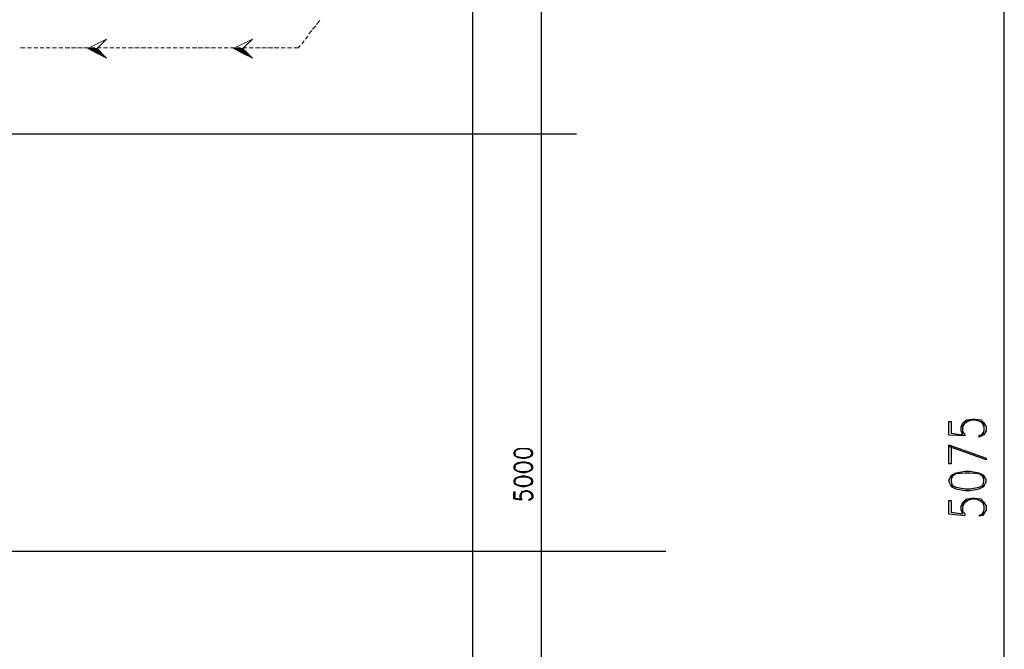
# Model space of a CAD drawing. Header units: millimetres. Extents: x 0 to 420, y 0 to 297.
# Tile 14 of 73: x 128 to 181, y 99 to 133. Entities that reach past the tile are written whole.
import ezdxf

# ---------------------------------------------------------------- set-up
doc = ezdxf.new("R2010")
doc.units = ezdxf.units.MM
doc.layers.add('FILL_000000', color=7, linetype='Continuous')
doc.layers.add('LINE_000000', color=7, linetype='Continuous')

msp = doc.modelspace()

# ---------------------------------------------------------------- hatches: boundary and pattern name
at = {"layer": 'FILL_000000'}
h = msp.add_hatch(color=7, dxfattribs=at)
h.dxf.hatch_style = 1
h.paths.add_polyline_path([(131.276, 131.911), (131.784, 131.911), (131.784, 131.657), (131.276, 131.911)])
h = msp.add_hatch(color=7, dxfattribs=at)
h.dxf.hatch_style = 1
h.paths.add_polyline_path([(131.784, 131.911), (131.784, 131.657), (132.292, 131.403), (131.784, 131.911)])
h = msp.add_hatch(color=7, dxfattribs=at)
h.dxf.hatch_style = 1
h.paths.add_polyline_path([(139.15, 131.911), (139.658, 131.911), (139.658, 131.657), (139.15, 131.911)])
h = msp.add_hatch(color=7, dxfattribs=at)
h.dxf.hatch_style = 1
h.paths.add_polyline_path([(139.658, 131.911), (139.658, 131.657), (140.166, 131.403), (139.658, 131.911)])

# ---------------------------------------------------------------- linework, layer by layer
at = {"layer": 'LINE_000000', "lineweight": 25}
for p, q in [((152.061, 254.381), (152.061, 58.589)), ((180.806, 83.905), (180.806, 134.62)), ((155.787, 83.905), (155.787, 133.9)), ((157.692, 127.296), (55.922, 127.296)), ((177.8, 111.04), (178.689, 110.998)), ((179.705, 111.21), (179.536, 110.998)), ((154.305, 107.569), (154.728, 107.527)), ((155.279, 107.654), (155.152, 107.527)), ((177.8, 106.765), (178.689, 106.68)), ((179.705, 106.892), (179.536, 106.68)), ((162.518, 104.733), (55.922, 104.733))]:
    msp.add_line(p, q, dxfattribs=at)
at = {"layer": 'LINE_000000', "lineweight": 13}
for p, q in [((143.425, 132.969), (143.595, 133.138)), ((143.637, 133.223), (143.806, 133.435)), ((143.044, 132.419), (143.171, 132.588)), ((143.214, 132.715), (143.383, 132.884)), ((142.833, 132.165), (142.96, 132.334)), ((127.635, 131.953), (127.889, 131.953)), ((128.016, 131.953), (128.228, 131.953)), ((128.355, 131.953), (128.566, 131.953)), ((128.693, 131.953), (128.905, 131.953)), ((129.032, 131.953), (129.244, 131.953)), ((129.371, 131.953), (129.582, 131.953)), ((129.709, 131.953), (129.921, 131.953)), ((130.048, 131.953), (130.302, 131.953)), ((130.387, 131.953), (130.641, 131.953)), ((130.725, 131.953), (130.979, 131.953)), ((131.064, 131.953), (131.318, 131.953)), ((131.445, 131.953), (131.657, 131.953)), ((131.784, 131.953), (131.995, 131.953)), ((132.122, 131.953), (132.334, 131.953)), ((132.461, 131.953), (132.673, 131.953)), ((132.8, 131.953), (133.011, 131.953)), ((133.138, 131.953), (133.35, 131.953)), ((133.477, 131.953), (133.731, 131.953)), ((133.816, 131.953), (134.07, 131.953)), ((134.154, 131.953), (134.408, 131.953)), ((134.493, 131.953), (134.747, 131.953)), ((134.874, 131.953), (135.086, 131.953)), ((135.213, 131.953), (135.424, 131.953)), ((135.551, 131.953), (135.763, 131.953)), ((135.89, 131.953), (136.102, 131.953)), ((136.229, 131.953), (136.44, 131.953)), ((136.567, 131.953), (136.779, 131.953)), ((136.906, 131.953), (137.16, 131.953)), ((137.245, 131.953), (137.499, 131.953)), ((137.583, 131.953), (137.837, 131.953)), ((137.922, 131.953), (138.176, 131.953)), ((138.303, 131.953), (138.515, 131.953)), ((138.642, 131.953), (138.853, 131.953)), ((138.98, 131.953), (139.192, 131.953)), ((139.319, 131.953), (139.531, 131.953)), ((139.658, 131.953), (139.869, 131.953)), ((139.996, 131.953), (140.208, 131.953)), ((140.335, 131.953), (140.589, 131.953)), ((140.674, 131.953), (140.928, 131.953)), ((141.012, 131.953), (141.266, 131.953)), ((141.351, 131.953), (141.605, 131.953)), ((141.732, 131.953), (141.944, 131.953)), ((142.071, 131.953), (142.282, 131.953))]:
    msp.add_line(p, q, dxfattribs=at)
for points in [[(132.292, 132.419), (131.784, 131.911), (132.292, 131.403), (131.276, 131.911), (132.292, 132.419)], [(140.166, 132.419), (139.658, 131.911), (140.166, 131.403), (139.15, 131.911), (140.166, 132.419)]]:
    msp.add_lwpolyline(points, close=True, dxfattribs=at)
msp.add_lwpolyline([(142.409, 131.953), (142.663, 131.953), (142.748, 132.08)], dxfattribs=at)
at = {"layer": 'LINE_000000', "lineweight": 0}
for points in [[(131.276, 131.911), (131.784, 131.911), (131.784, 131.657), (131.276, 131.911)], [(131.784, 131.911), (131.784, 131.657), (132.292, 131.403), (131.784, 131.911)], [(139.15, 131.911), (139.658, 131.911), (139.658, 131.657), (139.15, 131.911)], [(139.658, 131.911), (139.658, 131.657), (140.166, 131.403), (139.658, 131.911)]]:
    msp.add_lwpolyline(points, close=True, dxfattribs=at)
at = {"layer": 'LINE_000000', "lineweight": 25}
for points in [[(177.8, 111.04), (177.8, 111.76), (177.927, 111.76), (177.927, 111.125), (178.562, 111.04), (178.477, 111.252), (178.477, 111.464), (178.562, 111.675), (178.774, 111.845), (179.07, 111.887), (179.239, 111.887), (179.536, 111.845), (179.705, 111.675), (179.832, 111.464), (179.832, 111.252), (179.705, 111.04), (179.62, 110.998), (179.451, 110.913), (179.451, 110.998)], [(178.689, 110.998), (178.689, 111.04), (178.562, 111.21), (178.562, 111.464), (178.689, 111.675), (178.943, 111.845)], [(178.562, 111.548), (178.774, 111.76), (179.07, 111.845), (179.239, 111.845), (179.536, 111.76), (179.705, 111.548)], [(179.324, 111.845), (179.62, 111.675), (179.705, 111.464), (179.705, 111.252), (179.62, 111.04), (179.451, 110.998)], [(155.279, 110.151), (155.109, 110.236), (154.898, 110.278), (154.728, 110.278), (154.517, 110.236), (154.347, 110.151)], [(154.39, 110.194), (154.347, 110.067), (154.347, 109.982), (154.39, 109.897)], [(155.194, 109.897), (155.279, 109.982), (155.279, 110.067), (155.194, 110.194)], [(177.927, 110.405), (177.927, 109.474), (177.8, 109.474), (177.8, 110.49), (179.832, 109.77), (179.832, 109.686), (177.8, 110.405)], [(154.347, 109.897), (154.517, 109.855), (154.728, 109.813), (154.898, 109.813), (155.109, 109.855), (155.279, 109.897)], [(155.279, 109.389), (155.109, 109.474), (154.898, 109.516), (154.728, 109.516), (154.517, 109.474), (154.347, 109.389)], [(154.39, 109.432), (154.347, 109.305), (154.347, 109.22), (154.39, 109.135)], [(154.347, 109.178), (154.517, 109.093), (154.728, 109.051), (154.898, 109.051), (155.109, 109.093), (155.279, 109.178)], [(155.194, 109.135), (155.279, 109.22), (155.279, 109.305), (155.194, 109.432)], [(155.279, 108.627), (155.109, 108.712), (154.898, 108.754), (154.728, 108.754), (154.517, 108.712), (154.347, 108.627)], [(154.39, 108.67), (154.347, 108.543), (154.347, 108.458), (154.39, 108.373)], [(155.194, 108.373), (155.279, 108.458), (155.279, 108.543), (155.194, 108.67)], [(179.705, 108.754), (179.451, 108.924), (178.943, 108.966), (178.689, 108.966), (178.181, 108.924), (177.927, 108.754)], [(178.012, 108.839), (177.927, 108.627), (177.927, 108.5), (178.012, 108.246)], [(179.62, 108.246), (179.705, 108.5), (179.705, 108.627), (179.62, 108.839)], [(154.305, 107.569), (154.305, 107.95), (154.347, 107.95), (154.347, 107.611), (154.686, 107.569), (154.644, 107.654), (154.644, 107.781), (154.686, 107.908), (154.771, 107.992), (154.94, 108.035), (155.025, 108.035), (155.152, 107.992), (155.279, 107.908), (155.321, 107.781), (155.321, 107.654), (155.279, 107.569), (155.194, 107.527), (155.109, 107.484), (155.109, 107.527)], [(154.347, 108.416), (154.517, 108.331), (154.728, 108.289), (154.898, 108.289), (155.109, 108.331), (155.279, 108.416)], [(177.927, 108.331), (178.181, 108.204), (178.689, 108.119), (178.943, 108.119), (179.451, 108.204), (179.705, 108.331)], [(154.728, 107.527), (154.728, 107.569), (154.686, 107.654), (154.686, 107.781), (154.728, 107.908), (154.898, 107.992)], [(154.686, 107.823), (154.771, 107.95), (154.94, 107.992), (155.025, 107.992), (155.152, 107.95), (155.279, 107.823)], [(155.067, 107.992), (155.194, 107.908), (155.279, 107.781), (155.279, 107.654), (155.194, 107.569), (155.109, 107.527)], [(177.8, 106.765), (177.8, 107.484), (177.927, 107.484), (177.927, 106.849), (178.562, 106.765), (178.477, 106.976), (178.477, 107.188), (178.562, 107.4), (178.774, 107.569), (179.07, 107.611), (179.239, 107.611), (179.536, 107.569), (179.705, 107.4), (179.832, 107.188), (179.832, 106.976), (179.705, 106.765), (179.62, 106.68), (179.451, 106.638), (179.451, 106.68)], [(178.689, 106.68), (178.689, 106.765), (178.562, 106.892), (178.562, 107.188), (178.689, 107.4), (178.943, 107.569)], [(178.562, 107.273), (178.774, 107.484), (179.07, 107.569), (179.239, 107.569), (179.536, 107.484), (179.705, 107.273)], [(179.324, 107.569), (179.62, 107.4), (179.705, 107.188), (179.705, 106.976), (179.62, 106.765), (179.451, 106.68)]]:
    msp.add_lwpolyline(points, dxfattribs=at)
for points in [[(154.305, 109.982), (154.347, 109.897), (154.517, 109.813), (154.728, 109.77), (154.898, 109.77), (155.109, 109.813), (155.279, 109.897), (155.321, 109.982), (155.321, 110.067), (155.279, 110.194), (155.109, 110.278), (154.898, 110.278), (154.728, 110.278), (154.517, 110.278), (154.347, 110.194), (154.305, 110.067), (154.305, 109.982)], [(154.305, 109.22), (154.347, 109.135), (154.517, 109.051), (154.728, 109.008), (154.898, 109.008), (155.109, 109.051), (155.279, 109.135), (155.321, 109.22), (155.321, 109.305), (155.279, 109.432), (155.109, 109.516), (154.898, 109.559), (154.728, 109.559), (154.517, 109.516), (154.347, 109.432), (154.305, 109.305), (154.305, 109.22)], [(154.305, 108.458), (154.347, 108.373), (154.517, 108.289), (154.728, 108.246), (154.898, 108.246), (155.109, 108.289), (155.279, 108.373), (155.321, 108.458), (155.321, 108.543), (155.279, 108.67), (155.109, 108.754), (154.898, 108.797), (154.728, 108.797), (154.517, 108.754), (154.347, 108.67), (154.305, 108.543), (154.305, 108.458)], [(177.8, 108.5), (177.927, 108.246), (178.181, 108.119), (178.689, 108.035), (178.943, 108.035), (179.451, 108.119), (179.705, 108.246), (179.832, 108.5), (179.832, 108.627), (179.705, 108.839), (179.451, 108.966), (178.943, 109.051), (178.689, 109.051), (178.181, 108.966), (177.927, 108.839), (177.8, 108.627), (177.8, 108.5)]]:
    msp.add_lwpolyline(points, close=True, dxfattribs=at)

doc.saveas('drawing.dxf')
